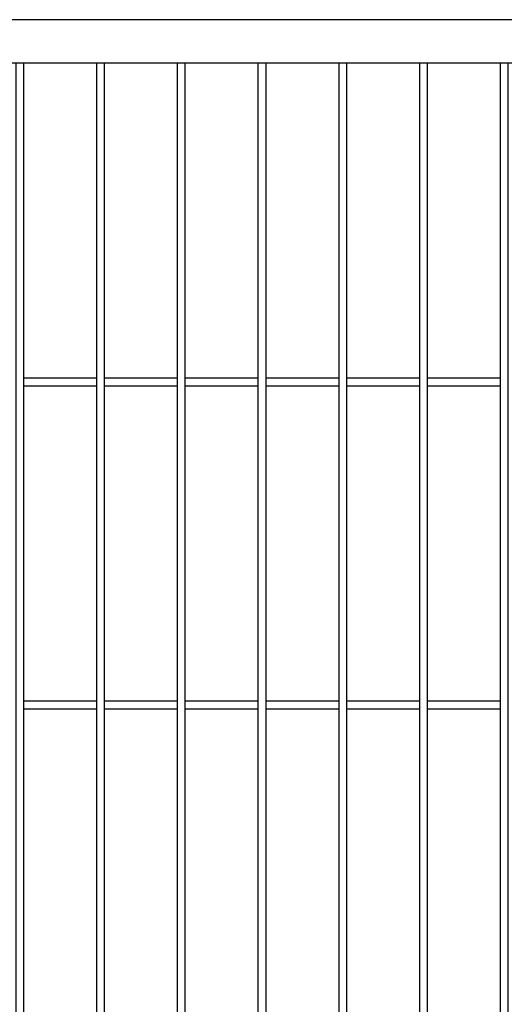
# Model space of a CAD drawing. Header units: inches. Extents: x 1156 to 71303, y -52654 to 51.
# Tile 149 of 217: x 64733 to 64793, y -41569 to -41447. Entities that reach past the tile are written whole.
import ezdxf

# ---------------------------------------------------------------- set-up
doc = ezdxf.new("R2010")
doc.units = ezdxf.units.IN
doc.header["$MEASUREMENT"] = 0
doc.layers.add('AW OGRODZENIA', color=253, linetype='Continuous')

msp = doc.modelspace()

# ---------------------------------------------------------------- linework, layer by layer
at = {"layer": 'AW OGRODZENIA'}
for p, q in [((64733.565, -41491.796), (64742.573, -41491.796)), ((64733.565, -41491.796), (64742.573, -41491.796)), ((64733.565, -41491.796), (64742.573, -41491.796)), ((64733.565, -41491.796), (64742.573, -41491.796)), ((64733.565, -41491.796), (64742.573, -41491.796)), ((64733.565, -41491.796), (64742.573, -41491.796)), ((64733.565, -41491.796), (64742.573, -41491.796)), ((64733.565, -41491.796), (64742.573, -41491.796)), ((64733.565, -41491.796), (64742.573, -41491.796)), ((64733.565, -41491.796), (64742.573, -41491.796)), ((64733.565, -41491.796), (64742.573, -41491.796)), ((64733.565, -41491.796), (64742.573, -41491.796)), ((64733.565, -41491.796), (64742.573, -41491.796)), ((64733.565, -41491.796), (64742.573, -41491.796)), ((64733.565, -41491.796), (64742.573, -41491.796)), ((64733.565, -41491.796), (64742.573, -41491.796)), ((64733.565, -41491.796), (64742.573, -41491.796)), ((64733.565, -41491.796), (64742.573, -41491.796)), ((64733.565, -41491.796), (64742.573, -41491.796)), ((64733.565, -41491.796), (64742.573, -41491.796)), ((64733.565, -41491.796), (64742.573, -41491.796)), ((64733.565, -41491.796), (64742.573, -41491.796)), ((64733.565, -41491.796), (64742.573, -41491.796)), ((64733.565, -41491.796), (64742.573, -41491.796)), ((64733.565, -41491.796), (64742.573, -41491.796)), ((64743.565, -41491.796), (64752.573, -41491.796)), ((64743.565, -41491.796), (64752.573, -41491.796)), ((64743.565, -41491.796), (64752.573, -41491.796)), ((64743.565, -41491.796), (64752.573, -41491.796)), ((64743.565, -41491.796), (64752.573, -41491.796)), ((64743.565, -41491.796), (64752.573, -41491.796)), ((64743.565, -41491.796), (64752.573, -41491.796)), ((64743.565, -41491.796), (64752.573, -41491.796)), ((64743.565, -41491.796), (64752.573, -41491.796)), ((64743.565, -41491.796), (64752.573, -41491.796)), ((64743.565, -41491.796), (64752.573, -41491.796)), ((64743.565, -41491.796), (64752.573, -41491.796)), ((64743.565, -41491.796), (64752.573, -41491.796)), ((64743.565, -41491.796), (64752.573, -41491.796)), ((64743.565, -41491.796), (64752.573, -41491.796)), ((64743.565, -41491.796), (64752.573, -41491.796)), ((64743.565, -41491.796), (64752.573, -41491.796)), ((64743.565, -41491.796), (64752.573, -41491.796)), ((64743.565, -41491.796), (64752.573, -41491.796)), ((64743.565, -41491.796), (64752.573, -41491.796)), ((64743.565, -41491.796), (64752.573, -41491.796)), ((64743.565, -41491.796), (64752.573, -41491.796)), ((64743.565, -41491.796), (64752.573, -41491.796)), ((64743.565, -41491.796), (64752.573, -41491.796)), ((64743.565, -41491.796), (64752.573, -41491.796)), ((64753.565, -41491.796), (64762.573, -41491.796)), ((64753.565, -41491.796), (64762.573, -41491.796)), ((64753.565, -41491.796), (64762.573, -41491.796)), ((64753.565, -41491.796), (64762.573, -41491.796)), ((64753.565, -41491.796), (64762.573, -41491.796)), ((64753.565, -41491.796), (64762.573, -41491.796)), ((64753.565, -41491.796), (64762.573, -41491.796)), ((64753.565, -41491.796), (64762.573, -41491.796)), ((64753.565, -41491.796), (64762.573, -41491.796)), ((64753.565, -41491.796), (64762.573, -41491.796)), ((64753.565, -41491.796), (64762.573, -41491.796)), ((64753.565, -41491.796), (64762.573, -41491.796)), ((64753.565, -41491.796), (64762.573, -41491.796)), ((64753.565, -41491.796), (64762.573, -41491.796)), ((64753.565, -41491.796), (64762.573, -41491.796)), ((64753.565, -41491.796), (64762.573, -41491.796)), ((64753.565, -41491.796), (64762.573, -41491.796)), ((64753.565, -41491.796), (64762.573, -41491.796)), ((64753.565, -41491.796), (64762.573, -41491.796)), ((64753.565, -41491.796), (64762.573, -41491.796)), ((64753.565, -41491.796), (64762.573, -41491.796)), ((64753.565, -41491.796), (64762.573, -41491.796)), ((64753.565, -41491.796), (64762.573, -41491.796)), ((64753.565, -41491.796), (64762.573, -41491.796)), ((64753.565, -41491.796), (64762.573, -41491.796)), ((64763.565, -41491.796), (64772.573, -41491.796)), ((64763.565, -41491.796), (64772.573, -41491.796)), ((64763.565, -41491.796), (64772.573, -41491.796)), ((64763.565, -41491.796), (64772.573, -41491.796)), ((64763.565, -41491.796), (64772.573, -41491.796)), ((64763.565, -41491.796), (64772.573, -41491.796)), ((64763.565, -41491.796), (64772.573, -41491.796)), ((64763.565, -41491.796), (64772.573, -41491.796)), ((64763.565, -41491.796), (64772.573, -41491.796)), ((64763.565, -41491.796), (64772.573, -41491.796)), ((64763.565, -41491.796), (64772.573, -41491.796)), ((64763.565, -41491.796), (64772.573, -41491.796)), ((64763.565, -41491.796), (64772.573, -41491.796)), ((64763.565, -41491.796), (64772.573, -41491.796)), ((64763.565, -41491.796), (64772.573, -41491.796)), ((64763.565, -41491.796), (64772.573, -41491.796)), ((64763.565, -41491.796), (64772.573, -41491.796)), ((64763.565, -41491.796), (64772.573, -41491.796)), ((64763.565, -41491.796), (64772.573, -41491.796)), ((64763.565, -41491.796), (64772.573, -41491.796)), ((64763.565, -41491.796), (64772.573, -41491.796)), ((64763.565, -41491.796), (64772.573, -41491.796)), ((64763.565, -41491.796), (64772.573, -41491.796)), ((64763.565, -41491.796), (64772.573, -41491.796)), ((64763.565, -41491.796), (64772.573, -41491.796)), ((64773.565, -41491.796), (64782.573, -41491.796)), ((64773.565, -41491.796), (64782.573, -41491.796)), ((64773.565, -41491.796), (64782.573, -41491.796)), ((64773.565, -41491.796), (64782.573, -41491.796)), ((64773.565, -41491.796), (64782.573, -41491.796)), ((64773.565, -41491.796), (64782.573, -41491.796)), ((64773.565, -41491.796), (64782.573, -41491.796)), ((64773.565, -41491.796), (64782.573, -41491.796)), ((64773.565, -41491.796), (64782.573, -41491.796)), ((64773.565, -41491.796), (64782.573, -41491.796)), ((64773.565, -41491.796), (64782.573, -41491.796)), ((64773.565, -41491.796), (64782.573, -41491.796)), ((64773.565, -41491.796), (64782.573, -41491.796)), ((64773.565, -41491.796), (64782.573, -41491.796)), ((64773.565, -41491.796), (64782.573, -41491.796)), ((64773.565, -41491.796), (64782.573, -41491.796)), ((64773.565, -41491.796), (64782.573, -41491.796)), ((64773.565, -41491.796), (64782.573, -41491.796)), ((64773.565, -41491.796), (64782.573, -41491.796)), ((64773.565, -41491.796), (64782.573, -41491.796)), ((64773.565, -41491.796), (64782.573, -41491.796)), ((64773.565, -41491.796), (64782.573, -41491.796)), ((64773.565, -41491.796), (64782.573, -41491.796)), ((64773.565, -41491.796), (64782.573, -41491.796)), ((64773.565, -41491.796), (64782.573, -41491.796)), ((64783.565, -41491.796), (64792.573, -41491.796)), ((64783.565, -41491.796), (64792.573, -41491.796)), ((64783.565, -41491.796), (64792.573, -41491.796)), ((64783.565, -41491.796), (64792.573, -41491.796)), ((64783.565, -41491.796), (64792.573, -41491.796)), ((64783.565, -41491.796), (64792.573, -41491.796)), ((64783.565, -41491.796), (64792.573, -41491.796)), ((64783.565, -41491.796), (64792.573, -41491.796)), ((64783.565, -41491.796), (64792.573, -41491.796)), ((64783.565, -41491.796), (64792.573, -41491.796)), ((64783.565, -41491.796), (64792.573, -41491.796)), ((64783.565, -41491.796), (64792.573, -41491.796)), ((64783.565, -41491.796), (64792.573, -41491.796)), ((64783.565, -41491.796), (64792.573, -41491.796)), ((64783.565, -41491.796), (64792.573, -41491.796)), ((64783.565, -41491.796), (64792.573, -41491.796)), ((64783.565, -41491.796), (64792.573, -41491.796)), ((64783.565, -41491.796), (64792.573, -41491.796)), ((64783.565, -41491.796), (64792.573, -41491.796)), ((64783.565, -41491.796), (64792.573, -41491.796)), ((64783.565, -41491.796), (64792.573, -41491.796)), ((64783.565, -41491.796), (64792.573, -41491.796)), ((64783.565, -41491.796), (64792.573, -41491.796)), ((64783.565, -41491.796), (64792.573, -41491.796)), ((64783.565, -41491.796), (64792.573, -41491.796)), ((64733.565, -41492.796), (64742.573, -41492.796)), ((64733.565, -41492.796), (64742.573, -41492.796)), ((64733.565, -41492.796), (64742.573, -41492.796)), ((64733.565, -41492.796), (64742.573, -41492.796)), ((64733.565, -41492.796), (64742.573, -41492.796)), ((64733.565, -41492.796), (64742.573, -41492.796)), ((64733.565, -41492.796), (64742.573, -41492.796)), ((64733.565, -41492.796), (64742.573, -41492.796)), ((64733.565, -41492.796), (64742.573, -41492.796)), ((64733.565, -41492.796), (64742.573, -41492.796)), ((64733.565, -41492.796), (64742.573, -41492.796)), ((64733.565, -41492.796), (64742.573, -41492.796)), ((64733.565, -41492.796), (64742.573, -41492.796)), ((64733.565, -41492.796), (64742.573, -41492.796)), ((64733.565, -41492.796), (64742.573, -41492.796)), ((64733.565, -41492.796), (64742.573, -41492.796)), ((64733.565, -41492.796), (64742.573, -41492.796)), ((64733.565, -41492.796), (64742.573, -41492.796)), ((64733.565, -41492.796), (64742.573, -41492.796)), ((64733.565, -41492.796), (64742.573, -41492.796)), ((64733.565, -41492.796), (64742.573, -41492.796)), ((64733.565, -41492.796), (64742.573, -41492.796)), ((64733.565, -41492.796), (64742.573, -41492.796)), ((64733.565, -41492.796), (64742.573, -41492.796)), ((64733.565, -41492.796), (64742.573, -41492.796)), ((64743.565, -41492.796), (64752.573, -41492.796)), ((64743.565, -41492.796), (64752.573, -41492.796)), ((64743.565, -41492.796), (64752.573, -41492.796)), ((64743.565, -41492.796), (64752.573, -41492.796)), ((64743.565, -41492.796), (64752.573, -41492.796)), ((64743.565, -41492.796), (64752.573, -41492.796)), ((64743.565, -41492.796), (64752.573, -41492.796)), ((64743.565, -41492.796), (64752.573, -41492.796)), ((64743.565, -41492.796), (64752.573, -41492.796)), ((64743.565, -41492.796), (64752.573, -41492.796)), ((64743.565, -41492.796), (64752.573, -41492.796)), ((64743.565, -41492.796), (64752.573, -41492.796)), ((64743.565, -41492.796), (64752.573, -41492.796)), ((64743.565, -41492.796), (64752.573, -41492.796)), ((64743.565, -41492.796), (64752.573, -41492.796)), ((64743.565, -41492.796), (64752.573, -41492.796)), ((64743.565, -41492.796), (64752.573, -41492.796)), ((64743.565, -41492.796), (64752.573, -41492.796)), ((64743.565, -41492.796), (64752.573, -41492.796)), ((64743.565, -41492.796), (64752.573, -41492.796)), ((64743.565, -41492.796), (64752.573, -41492.796)), ((64743.565, -41492.796), (64752.573, -41492.796)), ((64743.565, -41492.796), (64752.573, -41492.796)), ((64743.565, -41492.796), (64752.573, -41492.796)), ((64743.565, -41492.796), (64752.573, -41492.796)), ((64753.565, -41492.796), (64762.573, -41492.796)), ((64753.565, -41492.796), (64762.573, -41492.796)), ((64753.565, -41492.796), (64762.573, -41492.796)), ((64753.565, -41492.796), (64762.573, -41492.796)), ((64753.565, -41492.796), (64762.573, -41492.796)), ((64753.565, -41492.796), (64762.573, -41492.796)), ((64753.565, -41492.796), (64762.573, -41492.796)), ((64753.565, -41492.796), (64762.573, -41492.796)), ((64753.565, -41492.796), (64762.573, -41492.796)), ((64753.565, -41492.796), (64762.573, -41492.796)), ((64753.565, -41492.796), (64762.573, -41492.796)), ((64753.565, -41492.796), (64762.573, -41492.796)), ((64753.565, -41492.796), (64762.573, -41492.796)), ((64753.565, -41492.796), (64762.573, -41492.796)), ((64753.565, -41492.796), (64762.573, -41492.796)), ((64753.565, -41492.796), (64762.573, -41492.796)), ((64753.565, -41492.796), (64762.573, -41492.796)), ((64753.565, -41492.796), (64762.573, -41492.796)), ((64753.565, -41492.796), (64762.573, -41492.796)), ((64753.565, -41492.796), (64762.573, -41492.796)), ((64753.565, -41492.796), (64762.573, -41492.796)), ((64753.565, -41492.796), (64762.573, -41492.796)), ((64753.565, -41492.796), (64762.573, -41492.796)), ((64753.565, -41492.796), (64762.573, -41492.796)), ((64753.565, -41492.796), (64762.573, -41492.796)), ((64763.565, -41492.796), (64772.573, -41492.796)), ((64763.565, -41492.796), (64772.573, -41492.796)), ((64763.565, -41492.796), (64772.573, -41492.796)), ((64763.565, -41492.796), (64772.573, -41492.796)), ((64763.565, -41492.796), (64772.573, -41492.796)), ((64763.565, -41492.796), (64772.573, -41492.796)), ((64763.565, -41492.796), (64772.573, -41492.796)), ((64763.565, -41492.796), (64772.573, -41492.796)), ((64763.565, -41492.796), (64772.573, -41492.796)), ((64763.565, -41492.796), (64772.573, -41492.796)), ((64763.565, -41492.796), (64772.573, -41492.796)), ((64763.565, -41492.796), (64772.573, -41492.796)), ((64763.565, -41492.796), (64772.573, -41492.796)), ((64763.565, -41492.796), (64772.573, -41492.796)), ((64763.565, -41492.796), (64772.573, -41492.796)), ((64763.565, -41492.796), (64772.573, -41492.796)), ((64763.565, -41492.796), (64772.573, -41492.796)), ((64763.565, -41492.796), (64772.573, -41492.796)), ((64763.565, -41492.796), (64772.573, -41492.796)), ((64763.565, -41492.796), (64772.573, -41492.796)), ((64763.565, -41492.796), (64772.573, -41492.796)), ((64763.565, -41492.796), (64772.573, -41492.796)), ((64763.565, -41492.796), (64772.573, -41492.796)), ((64763.565, -41492.796), (64772.573, -41492.796)), ((64763.565, -41492.796), (64772.573, -41492.796)), ((64773.565, -41492.796), (64782.573, -41492.796)), ((64773.565, -41492.796), (64782.573, -41492.796)), ((64773.565, -41492.796), (64782.573, -41492.796)), ((64773.565, -41492.796), (64782.573, -41492.796)), ((64773.565, -41492.796), (64782.573, -41492.796)), ((64773.565, -41492.796), (64782.573, -41492.796)), ((64773.565, -41492.796), (64782.573, -41492.796)), ((64773.565, -41492.796), (64782.573, -41492.796)), ((64773.565, -41492.796), (64782.573, -41492.796)), ((64773.565, -41492.796), (64782.573, -41492.796)), ((64773.565, -41492.796), (64782.573, -41492.796)), ((64773.565, -41492.796), (64782.573, -41492.796)), ((64773.565, -41492.796), (64782.573, -41492.796)), ((64773.565, -41492.796), (64782.573, -41492.796)), ((64773.565, -41492.796), (64782.573, -41492.796)), ((64773.565, -41492.796), (64782.573, -41492.796)), ((64773.565, -41492.796), (64782.573, -41492.796)), ((64773.565, -41492.796), (64782.573, -41492.796)), ((64773.565, -41492.796), (64782.573, -41492.796)), ((64773.565, -41492.796), (64782.573, -41492.796)), ((64773.565, -41492.796), (64782.573, -41492.796)), ((64773.565, -41492.796), (64782.573, -41492.796)), ((64773.565, -41492.796), (64782.573, -41492.796)), ((64773.565, -41492.796), (64782.573, -41492.796)), ((64773.565, -41492.796), (64782.573, -41492.796)), ((64783.565, -41492.796), (64792.573, -41492.796)), ((64783.565, -41492.796), (64792.573, -41492.796)), ((64783.565, -41492.796), (64792.573, -41492.796)), ((64783.565, -41492.796), (64792.573, -41492.796)), ((64783.565, -41492.796), (64792.573, -41492.796)), ((64783.565, -41492.796), (64792.573, -41492.796)), ((64783.565, -41492.796), (64792.573, -41492.796)), ((64783.565, -41492.796), (64792.573, -41492.796)), ((64783.565, -41492.796), (64792.573, -41492.796)), ((64783.565, -41492.796), (64792.573, -41492.796)), ((64783.565, -41492.796), (64792.573, -41492.796)), ((64783.565, -41492.796), (64792.573, -41492.796)), ((64783.565, -41492.796), (64792.573, -41492.796)), ((64783.565, -41492.796), (64792.573, -41492.796)), ((64783.565, -41492.796), (64792.573, -41492.796)), ((64783.565, -41492.796), (64792.573, -41492.796)), ((64783.565, -41492.796), (64792.573, -41492.796)), ((64783.565, -41492.796), (64792.573, -41492.796)), ((64783.565, -41492.796), (64792.573, -41492.796)), ((64783.565, -41492.796), (64792.573, -41492.796)), ((64783.565, -41492.796), (64792.573, -41492.796)), ((64783.565, -41492.796), (64792.573, -41492.796)), ((64783.565, -41492.796), (64792.573, -41492.796)), ((64783.565, -41492.796), (64792.573, -41492.796)), ((64783.565, -41492.796), (64792.573, -41492.796)), ((64733.565, -41531.796), (64742.573, -41531.796)), ((64733.565, -41531.796), (64742.573, -41531.796)), ((64733.565, -41531.796), (64742.573, -41531.796)), ((64733.565, -41531.796), (64742.573, -41531.796)), ((64733.565, -41531.796), (64742.573, -41531.796)), ((64733.565, -41531.796), (64742.573, -41531.796)), ((64733.565, -41531.796), (64742.573, -41531.796)), ((64733.565, -41531.796), (64742.573, -41531.796)), ((64733.565, -41531.796), (64742.573, -41531.796)), ((64733.565, -41531.796), (64742.573, -41531.796)), ((64733.565, -41531.796), (64742.573, -41531.796)), ((64733.565, -41531.796), (64742.573, -41531.796)), ((64733.565, -41531.796), (64742.573, -41531.796)), ((64733.565, -41531.796), (64742.573, -41531.796)), ((64733.565, -41531.796), (64742.573, -41531.796)), ((64733.565, -41531.796), (64742.573, -41531.796)), ((64733.565, -41531.796), (64742.573, -41531.796)), ((64733.565, -41531.796), (64742.573, -41531.796)), ((64733.565, -41531.796), (64742.573, -41531.796)), ((64733.565, -41531.796), (64742.573, -41531.796)), ((64733.565, -41531.796), (64742.573, -41531.796)), ((64733.565, -41531.796), (64742.573, -41531.796)), ((64733.565, -41531.796), (64742.573, -41531.796)), ((64733.565, -41531.796), (64742.573, -41531.796)), ((64733.565, -41531.796), (64742.573, -41531.796)), ((64733.565, -41532.796), (64742.573, -41532.796)), ((64733.565, -41532.796), (64742.573, -41532.796)), ((64733.565, -41532.796), (64742.573, -41532.796)), ((64733.565, -41532.796), (64742.573, -41532.796)), ((64733.565, -41532.796), (64742.573, -41532.796)), ((64733.565, -41532.796), (64742.573, -41532.796)), ((64733.565, -41532.796), (64742.573, -41532.796)), ((64733.565, -41532.796), (64742.573, -41532.796)), ((64733.565, -41532.796), (64742.573, -41532.796)), ((64733.565, -41532.796), (64742.573, -41532.796)), ((64733.565, -41532.796), (64742.573, -41532.796)), ((64733.565, -41532.796), (64742.573, -41532.796)), ((64733.565, -41532.796), (64742.573, -41532.796)), ((64733.565, -41532.796), (64742.573, -41532.796)), ((64733.565, -41532.796), (64742.573, -41532.796)), ((64733.565, -41532.796), (64742.573, -41532.796)), ((64733.565, -41532.796), (64742.573, -41532.796)), ((64733.565, -41532.796), (64742.573, -41532.796)), ((64733.565, -41532.796), (64742.573, -41532.796)), ((64733.565, -41532.796), (64742.573, -41532.796)), ((64733.565, -41532.796), (64742.573, -41532.796)), ((64733.565, -41532.796), (64742.573, -41532.796)), ((64733.565, -41532.796), (64742.573, -41532.796)), ((64733.565, -41532.796), (64742.573, -41532.796)), ((64733.565, -41532.796), (64742.573, -41532.796)), ((64743.565, -41531.796), (64752.573, -41531.796)), ((64743.565, -41531.796), (64752.573, -41531.796)), ((64743.565, -41531.796), (64752.573, -41531.796)), ((64743.565, -41531.796), (64752.573, -41531.796)), ((64743.565, -41531.796), (64752.573, -41531.796)), ((64743.565, -41531.796), (64752.573, -41531.796)), ((64743.565, -41531.796), (64752.573, -41531.796)), ((64743.565, -41531.796), (64752.573, -41531.796)), ((64743.565, -41531.796), (64752.573, -41531.796)), ((64743.565, -41531.796), (64752.573, -41531.796)), ((64743.565, -41531.796), (64752.573, -41531.796)), ((64743.565, -41531.796), (64752.573, -41531.796)), ((64743.565, -41531.796), (64752.573, -41531.796)), ((64743.565, -41531.796), (64752.573, -41531.796)), ((64743.565, -41531.796), (64752.573, -41531.796)), ((64743.565, -41531.796), (64752.573, -41531.796)), ((64743.565, -41531.796), (64752.573, -41531.796)), ((64743.565, -41531.796), (64752.573, -41531.796)), ((64743.565, -41531.796), (64752.573, -41531.796)), ((64743.565, -41531.796), (64752.573, -41531.796)), ((64743.565, -41531.796), (64752.573, -41531.796)), ((64743.565, -41531.796), (64752.573, -41531.796)), ((64743.565, -41531.796), (64752.573, -41531.796)), ((64743.565, -41531.796), (64752.573, -41531.796)), ((64743.565, -41531.796), (64752.573, -41531.796)), ((64743.565, -41532.796), (64752.573, -41532.796)), ((64743.565, -41532.796), (64752.573, -41532.796)), ((64743.565, -41532.796), (64752.573, -41532.796)), ((64743.565, -41532.796), (64752.573, -41532.796)), ((64743.565, -41532.796), (64752.573, -41532.796)), ((64743.565, -41532.796), (64752.573, -41532.796)), ((64743.565, -41532.796), (64752.573, -41532.796)), ((64743.565, -41532.796), (64752.573, -41532.796)), ((64743.565, -41532.796), (64752.573, -41532.796)), ((64743.565, -41532.796), (64752.573, -41532.796)), ((64743.565, -41532.796), (64752.573, -41532.796)), ((64743.565, -41532.796), (64752.573, -41532.796)), ((64743.565, -41532.796), (64752.573, -41532.796)), ((64743.565, -41532.796), (64752.573, -41532.796)), ((64743.565, -41532.796), (64752.573, -41532.796)), ((64743.565, -41532.796), (64752.573, -41532.796)), ((64743.565, -41532.796), (64752.573, -41532.796)), ((64743.565, -41532.796), (64752.573, -41532.796)), ((64743.565, -41532.796), (64752.573, -41532.796)), ((64743.565, -41532.796), (64752.573, -41532.796)), ((64743.565, -41532.796), (64752.573, -41532.796)), ((64743.565, -41532.796), (64752.573, -41532.796)), ((64743.565, -41532.796), (64752.573, -41532.796)), ((64743.565, -41532.796), (64752.573, -41532.796)), ((64743.565, -41532.796), (64752.573, -41532.796)), ((64753.565, -41531.796), (64762.573, -41531.796)), ((64753.565, -41531.796), (64762.573, -41531.796)), ((64753.565, -41531.796), (64762.573, -41531.796)), ((64753.565, -41531.796), (64762.573, -41531.796)), ((64753.565, -41531.796), (64762.573, -41531.796)), ((64753.565, -41531.796), (64762.573, -41531.796)), ((64753.565, -41531.796), (64762.573, -41531.796)), ((64753.565, -41531.796), (64762.573, -41531.796)), ((64753.565, -41531.796), (64762.573, -41531.796)), ((64753.565, -41531.796), (64762.573, -41531.796)), ((64753.565, -41531.796), (64762.573, -41531.796)), ((64753.565, -41531.796), (64762.573, -41531.796)), ((64753.565, -41531.796), (64762.573, -41531.796)), ((64753.565, -41531.796), (64762.573, -41531.796)), ((64753.565, -41531.796), (64762.573, -41531.796)), ((64753.565, -41531.796), (64762.573, -41531.796)), ((64753.565, -41531.796), (64762.573, -41531.796)), ((64753.565, -41531.796), (64762.573, -41531.796)), ((64753.565, -41531.796), (64762.573, -41531.796)), ((64753.565, -41531.796), (64762.573, -41531.796)), ((64753.565, -41531.796), (64762.573, -41531.796)), ((64753.565, -41531.796), (64762.573, -41531.796)), ((64753.565, -41531.796), (64762.573, -41531.796)), ((64753.565, -41531.796), (64762.573, -41531.796)), ((64753.565, -41531.796), (64762.573, -41531.796)), ((64753.565, -41532.796), (64762.573, -41532.796)), ((64753.565, -41532.796), (64762.573, -41532.796)), ((64753.565, -41532.796), (64762.573, -41532.796)), ((64753.565, -41532.796), (64762.573, -41532.796)), ((64753.565, -41532.796), (64762.573, -41532.796)), ((64753.565, -41532.796), (64762.573, -41532.796)), ((64753.565, -41532.796), (64762.573, -41532.796)), ((64753.565, -41532.796), (64762.573, -41532.796)), ((64753.565, -41532.796), (64762.573, -41532.796)), ((64753.565, -41532.796), (64762.573, -41532.796)), ((64753.565, -41532.796), (64762.573, -41532.796)), ((64753.565, -41532.796), (64762.573, -41532.796)), ((64753.565, -41532.796), (64762.573, -41532.796)), ((64753.565, -41532.796), (64762.573, -41532.796)), ((64753.565, -41532.796), (64762.573, -41532.796)), ((64753.565, -41532.796), (64762.573, -41532.796)), ((64753.565, -41532.796), (64762.573, -41532.796)), ((64753.565, -41532.796), (64762.573, -41532.796)), ((64753.565, -41532.796), (64762.573, -41532.796)), ((64753.565, -41532.796), (64762.573, -41532.796)), ((64753.565, -41532.796), (64762.573, -41532.796)), ((64753.565, -41532.796), (64762.573, -41532.796)), ((64753.565, -41532.796), (64762.573, -41532.796)), ((64753.565, -41532.796), (64762.573, -41532.796)), ((64753.565, -41532.796), (64762.573, -41532.796)), ((64763.565, -41531.796), (64772.573, -41531.796)), ((64763.565, -41531.796), (64772.573, -41531.796)), ((64763.565, -41531.796), (64772.573, -41531.796)), ((64763.565, -41531.796), (64772.573, -41531.796)), ((64763.565, -41531.796), (64772.573, -41531.796)), ((64763.565, -41531.796), (64772.573, -41531.796)), ((64763.565, -41531.796), (64772.573, -41531.796)), ((64763.565, -41531.796), (64772.573, -41531.796)), ((64763.565, -41531.796), (64772.573, -41531.796)), ((64763.565, -41531.796), (64772.573, -41531.796)), ((64763.565, -41531.796), (64772.573, -41531.796)), ((64763.565, -41531.796), (64772.573, -41531.796)), ((64763.565, -41531.796), (64772.573, -41531.796)), ((64763.565, -41531.796), (64772.573, -41531.796)), ((64763.565, -41531.796), (64772.573, -41531.796)), ((64763.565, -41531.796), (64772.573, -41531.796)), ((64763.565, -41531.796), (64772.573, -41531.796)), ((64763.565, -41531.796), (64772.573, -41531.796)), ((64763.565, -41531.796), (64772.573, -41531.796)), ((64763.565, -41531.796), (64772.573, -41531.796)), ((64763.565, -41531.796), (64772.573, -41531.796)), ((64763.565, -41531.796), (64772.573, -41531.796)), ((64763.565, -41531.796), (64772.573, -41531.796)), ((64763.565, -41531.796), (64772.573, -41531.796)), ((64763.565, -41531.796), (64772.573, -41531.796)), ((64763.565, -41532.796), (64772.573, -41532.796)), ((64763.565, -41532.796), (64772.573, -41532.796)), ((64763.565, -41532.796), (64772.573, -41532.796)), ((64763.565, -41532.796), (64772.573, -41532.796)), ((64763.565, -41532.796), (64772.573, -41532.796)), ((64763.565, -41532.796), (64772.573, -41532.796)), ((64763.565, -41532.796), (64772.573, -41532.796)), ((64763.565, -41532.796), (64772.573, -41532.796)), ((64763.565, -41532.796), (64772.573, -41532.796)), ((64763.565, -41532.796), (64772.573, -41532.796)), ((64763.565, -41532.796), (64772.573, -41532.796)), ((64763.565, -41532.796), (64772.573, -41532.796)), ((64763.565, -41532.796), (64772.573, -41532.796)), ((64763.565, -41532.796), (64772.573, -41532.796)), ((64763.565, -41532.796), (64772.573, -41532.796)), ((64763.565, -41532.796), (64772.573, -41532.796)), ((64763.565, -41532.796), (64772.573, -41532.796)), ((64763.565, -41532.796), (64772.573, -41532.796)), ((64763.565, -41532.796), (64772.573, -41532.796)), ((64763.565, -41532.796), (64772.573, -41532.796)), ((64763.565, -41532.796), (64772.573, -41532.796)), ((64763.565, -41532.796), (64772.573, -41532.796)), ((64763.565, -41532.796), (64772.573, -41532.796)), ((64763.565, -41532.796), (64772.573, -41532.796)), ((64763.565, -41532.796), (64772.573, -41532.796)), ((64773.565, -41531.796), (64782.573, -41531.796)), ((64773.565, -41531.796), (64782.573, -41531.796)), ((64773.565, -41531.796), (64782.573, -41531.796)), ((64773.565, -41531.796), (64782.573, -41531.796)), ((64773.565, -41531.796), (64782.573, -41531.796)), ((64773.565, -41531.796), (64782.573, -41531.796)), ((64773.565, -41531.796), (64782.573, -41531.796)), ((64773.565, -41531.796), (64782.573, -41531.796)), ((64773.565, -41531.796), (64782.573, -41531.796)), ((64773.565, -41531.796), (64782.573, -41531.796)), ((64773.565, -41531.796), (64782.573, -41531.796)), ((64773.565, -41531.796), (64782.573, -41531.796)), ((64773.565, -41531.796), (64782.573, -41531.796)), ((64773.565, -41531.796), (64782.573, -41531.796)), ((64773.565, -41531.796), (64782.573, -41531.796)), ((64773.565, -41531.796), (64782.573, -41531.796)), ((64773.565, -41531.796), (64782.573, -41531.796)), ((64773.565, -41531.796), (64782.573, -41531.796)), ((64773.565, -41531.796), (64782.573, -41531.796)), ((64773.565, -41531.796), (64782.573, -41531.796)), ((64773.565, -41531.796), (64782.573, -41531.796)), ((64773.565, -41531.796), (64782.573, -41531.796)), ((64773.565, -41531.796), (64782.573, -41531.796)), ((64773.565, -41531.796), (64782.573, -41531.796)), ((64773.565, -41531.796), (64782.573, -41531.796)), ((64773.565, -41532.796), (64782.573, -41532.796)), ((64773.565, -41532.796), (64782.573, -41532.796)), ((64773.565, -41532.796), (64782.573, -41532.796)), ((64773.565, -41532.796), (64782.573, -41532.796)), ((64773.565, -41532.796), (64782.573, -41532.796)), ((64773.565, -41532.796), (64782.573, -41532.796)), ((64773.565, -41532.796), (64782.573, -41532.796)), ((64773.565, -41532.796), (64782.573, -41532.796)), ((64773.565, -41532.796), (64782.573, -41532.796)), ((64773.565, -41532.796), (64782.573, -41532.796)), ((64773.565, -41532.796), (64782.573, -41532.796)), ((64773.565, -41532.796), (64782.573, -41532.796)), ((64773.565, -41532.796), (64782.573, -41532.796)), ((64773.565, -41532.796), (64782.573, -41532.796)), ((64773.565, -41532.796), (64782.573, -41532.796)), ((64773.565, -41532.796), (64782.573, -41532.796)), ((64773.565, -41532.796), (64782.573, -41532.796)), ((64773.565, -41532.796), (64782.573, -41532.796)), ((64773.565, -41532.796), (64782.573, -41532.796)), ((64773.565, -41532.796), (64782.573, -41532.796)), ((64773.565, -41532.796), (64782.573, -41532.796)), ((64773.565, -41532.796), (64782.573, -41532.796)), ((64773.565, -41532.796), (64782.573, -41532.796)), ((64773.565, -41532.796), (64782.573, -41532.796)), ((64773.565, -41532.796), (64782.573, -41532.796)), ((64783.565, -41531.796), (64792.573, -41531.796)), ((64783.565, -41531.796), (64792.573, -41531.796)), ((64783.565, -41531.796), (64792.573, -41531.796)), ((64783.565, -41531.796), (64792.573, -41531.796)), ((64783.565, -41531.796), (64792.573, -41531.796)), ((64783.565, -41531.796), (64792.573, -41531.796)), ((64783.565, -41531.796), (64792.573, -41531.796)), ((64783.565, -41531.796), (64792.573, -41531.796)), ((64783.565, -41531.796), (64792.573, -41531.796)), ((64783.565, -41531.796), (64792.573, -41531.796)), ((64783.565, -41531.796), (64792.573, -41531.796)), ((64783.565, -41531.796), (64792.573, -41531.796)), ((64783.565, -41531.796), (64792.573, -41531.796)), ((64783.565, -41531.796), (64792.573, -41531.796)), ((64783.565, -41531.796), (64792.573, -41531.796)), ((64783.565, -41531.796), (64792.573, -41531.796)), ((64783.565, -41531.796), (64792.573, -41531.796)), ((64783.565, -41531.796), (64792.573, -41531.796)), ((64783.565, -41531.796), (64792.573, -41531.796)), ((64783.565, -41531.796), (64792.573, -41531.796)), ((64783.565, -41531.796), (64792.573, -41531.796)), ((64783.565, -41531.796), (64792.573, -41531.796)), ((64783.565, -41531.796), (64792.573, -41531.796)), ((64783.565, -41531.796), (64792.573, -41531.796)), ((64783.565, -41531.796), (64792.573, -41531.796)), ((64783.565, -41532.796), (64792.573, -41532.796)), ((64783.565, -41532.796), (64792.573, -41532.796)), ((64783.565, -41532.796), (64792.573, -41532.796)), ((64783.565, -41532.796), (64792.573, -41532.796)), ((64783.565, -41532.796), (64792.573, -41532.796)), ((64783.565, -41532.796), (64792.573, -41532.796)), ((64783.565, -41532.796), (64792.573, -41532.796)), ((64783.565, -41532.796), (64792.573, -41532.796)), ((64783.565, -41532.796), (64792.573, -41532.796)), ((64783.565, -41532.796), (64792.573, -41532.796)), ((64783.565, -41532.796), (64792.573, -41532.796)), ((64783.565, -41532.796), (64792.573, -41532.796)), ((64783.565, -41532.796), (64792.573, -41532.796)), ((64783.565, -41532.796), (64792.573, -41532.796)), ((64783.565, -41532.796), (64792.573, -41532.796)), ((64783.565, -41532.796), (64792.573, -41532.796)), ((64783.565, -41532.796), (64792.573, -41532.796)), ((64783.565, -41532.796), (64792.573, -41532.796)), ((64783.565, -41532.796), (64792.573, -41532.796)), ((64783.565, -41532.796), (64792.573, -41532.796)), ((64783.565, -41532.796), (64792.573, -41532.796)), ((64783.565, -41532.796), (64792.573, -41532.796)), ((64783.565, -41532.796), (64792.573, -41532.796)), ((64783.565, -41532.796), (64792.573, -41532.796)), ((64783.565, -41532.796), (64792.573, -41532.796))]:
    msp.add_line(p, q, dxfattribs=at)
for points in [[(64621.665, -41687.474), (65101.665, -41687.474), (65101.665, -41447.474), (64621.665, -41447.474)], [(64627.065, -41682.074), (65096.265, -41682.074), (65096.265, -41452.874), (64627.065, -41452.874)], [(64733.565, -41452.874), (64732.573, -41452.874), (64732.573, -41682.074), (64733.565, -41682.074)], [(64743.565, -41452.874), (64742.573, -41452.874), (64742.573, -41682.074), (64743.565, -41682.074)], [(64753.565, -41452.874), (64752.573, -41452.874), (64752.573, -41682.074), (64753.565, -41682.074)], [(64763.565, -41452.874), (64762.573, -41452.874), (64762.573, -41682.074), (64763.565, -41682.074)], [(64773.565, -41452.874), (64772.573, -41452.874), (64772.573, -41682.074), (64773.565, -41682.074)], [(64783.565, -41452.874), (64782.573, -41452.874), (64782.573, -41682.074), (64783.565, -41682.074)], [(64793.565, -41452.874), (64792.573, -41452.874), (64792.573, -41682.074), (64793.565, -41682.074)]]:
    msp.add_lwpolyline(points, close=True, dxfattribs=at)

doc.saveas('drawing.dxf')
